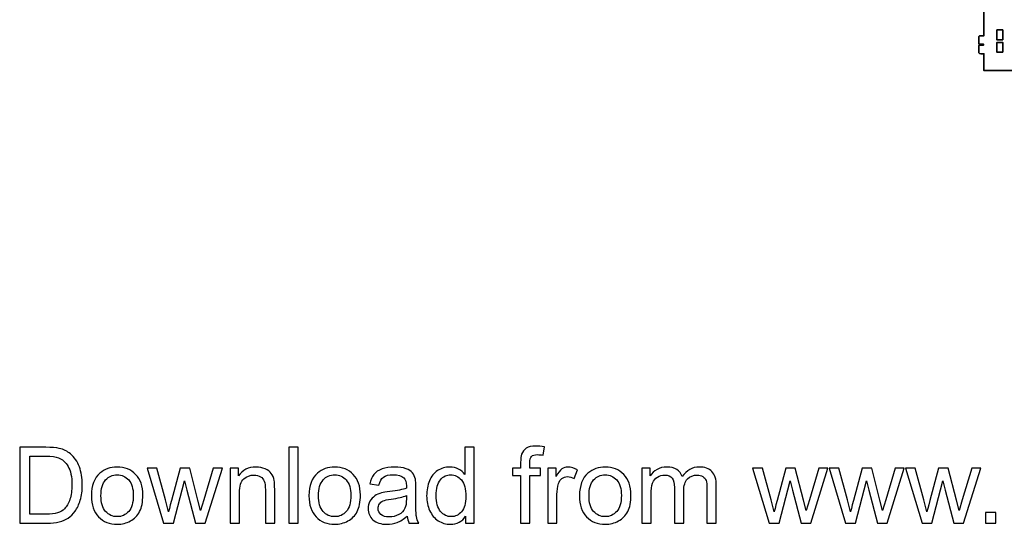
# Model space of a CAD drawing. Header units: inches. Extents: x -34.1 to 34.9, y -29.1 to 30.6.
# Tile 1 of 42: x -34.1 to -11.4, y -29.1 to -17.5. Entities that reach past the tile are written whole.
import ezdxf

# ---------------------------------------------------------------- set-up
doc = ezdxf.new("R2010")
doc.units = ezdxf.units.IN
doc.header["$MEASUREMENT"] = 0
doc.layers.add('Layer 1', color=7, linetype='Continuous')

msp = doc.modelspace()

# ---------------------------------------------------------------- linework, layer by layer
at = {"layer": 'Layer 1', "color": 242, "lineweight": 35}
for points, knots in [([(-9.467, -16.911), (-9.451, -16.911), (-9.438, -16.905), (-9.438, -16.897), (-9.438, -16.897), (-9.438, -16.735), (-9.438, -16.735), (-9.438, -16.724), (-9.458, -16.714), (-9.484, -16.714), (-9.484, -16.714), (-9.549, -16.714), (-9.549, -16.714), (-9.549, -16.714), (-9.556, -16.714), (-9.556, -16.714), (-9.556, -16.714), (-9.556, -16.325), (-9.556, -16.325), (-9.556, -16.325), (-11.918, -16.325), (-11.918, -16.325), (-11.918, -16.325), (-11.918, -16.714), (-11.918, -16.714), (-11.918, -16.714), (-11.925, -16.714), (-11.925, -16.714), (-11.925, -16.714), (-11.989, -16.714), (-11.989, -16.714), (-12.015, -16.714), (-12.036, -16.724), (-12.036, -16.735), (-12.036, -16.735), (-12.036, -16.897), (-12.036, -16.897), (-12.036, -16.905), (-12.023, -16.911), (-12.006, -16.911), (-12.006, -16.911), (-11.925, -16.911), (-11.925, -16.911), (-11.925, -16.911), (-11.925, -16.93), (-11.925, -16.93), (-11.925, -16.93), (-12.006, -16.93), (-12.006, -16.93), (-12.023, -16.93), (-12.036, -16.936), (-12.036, -16.943), (-12.036, -16.943), (-12.036, -17.108), (-12.036, -17.108), (-12.036, -17.119), (-12.015, -17.128), (-11.989, -17.128), (-11.989, -17.128), (-11.925, -17.128), (-11.925, -17.128), (-11.925, -17.128), (-11.918, -17.128), (-11.918, -17.128), (-11.918, -17.128), (-11.918, -17.854), (-11.918, -17.854), (-11.918, -17.854), (-11.925, -17.854), (-11.925, -17.854), (-11.925, -17.854), (-11.989, -17.854), (-11.989, -17.854), (-12.015, -17.854), (-12.036, -17.863), (-12.036, -17.875), (-12.036, -17.875), (-12.036, -18.037), (-12.036, -18.037), (-12.036, -18.044), (-12.023, -18.05), (-12.006, -18.05), (-12.006, -18.05), (-11.925, -18.05), (-11.925, -18.05), (-11.925, -18.05), (-11.925, -18.07), (-11.925, -18.07), (-11.925, -18.07), (-12.006, -18.07), (-12.006, -18.07), (-12.023, -18.07), (-12.036, -18.076), (-12.036, -18.083), (-12.036, -18.083), (-12.036, -18.247), (-12.036, -18.247), (-12.036, -18.259), (-12.015, -18.268), (-11.989, -18.268), (-11.989, -18.268), (-11.925, -18.268), (-11.925, -18.268), (-11.925, -18.268), (-11.918, -18.268), (-11.918, -18.268), (-11.918, -18.268), (-11.918, -18.657), (-11.918, -18.657), (-11.918, -18.657), (-9.556, -18.657), (-9.556, -18.657), (-9.556, -18.657), (-9.556, -18.268), (-9.556, -18.268), (-9.556, -18.268), (-9.549, -18.268), (-9.549, -18.268), (-9.549, -18.268), (-9.484, -18.268), (-9.484, -18.268), (-9.458, -18.268), (-9.438, -18.259), (-9.438, -18.247), (-9.438, -18.247), (-9.438, -18.083), (-9.438, -18.083), (-9.438, -18.076), (-9.451, -18.07), (-9.467, -18.07), (-9.467, -18.07), (-9.549, -18.07), (-9.549, -18.07), (-9.549, -18.07), (-9.549, -18.05), (-9.549, -18.05), (-9.549, -18.05), (-9.467, -18.05), (-9.467, -18.05), (-9.451, -18.05), (-9.438, -18.044), (-9.438, -18.037), (-9.438, -18.037), (-9.438, -17.875), (-9.438, -17.875), (-9.438, -17.863), (-9.458, -17.854), (-9.484, -17.854), (-9.484, -17.854), (-9.549, -17.854), (-9.549, -17.854), (-9.549, -17.854), (-9.556, -17.854), (-9.556, -17.854), (-9.556, -17.854), (-9.556, -17.128), (-9.556, -17.128), (-9.556, -17.128), (-9.549, -17.128), (-9.549, -17.128), (-9.549, -17.128), (-9.484, -17.128), (-9.484, -17.128), (-9.458, -17.128), (-9.438, -17.119), (-9.438, -17.108), (-9.438, -17.108), (-9.438, -16.943), (-9.438, -16.943), (-9.438, -16.936), (-9.451, -16.93), (-9.467, -16.93), (-9.467, -16.93), (-9.549, -16.93), (-9.549, -16.93), (-9.549, -16.93), (-9.549, -16.911), (-9.549, -16.911), (-9.549, -16.911), (-9.467, -16.911), (-9.467, -16.911)], [0, 0, 0, 0, 0.016667, 0.016667, 0.016667, 0.033333, 0.033333, 0.033333, 0.05, 0.05, 0.05, 0.066667, 0.066667, 0.066667, 0.083333, 0.083333, 0.083333, 0.1, 0.1, 0.1, 0.116667, 0.116667, 0.116667, 0.133333, 0.133333, 0.133333, 0.15, 0.15, 0.15, 0.166667, 0.166667, 0.166667, 0.183333, 0.183333, 0.183333, 0.2, 0.2, 0.2, 0.216667, 0.216667, 0.216667, 0.233333, 0.233333, 0.233333, 0.25, 0.25, 0.25, 0.266667, 0.266667, 0.266667, 0.283333, 0.283333, 0.283333, 0.3, 0.3, 0.3, 0.316667, 0.316667, 0.316667, 0.333333, 0.333333, 0.333333, 0.35, 0.35, 0.35, 0.366667, 0.366667, 0.366667, 0.383333, 0.383333, 0.383333, 0.4, 0.4, 0.4, 0.416667, 0.416667, 0.416667, 0.433333, 0.433333, 0.433333, 0.45, 0.45, 0.45, 0.466667, 0.466667, 0.466667, 0.483333, 0.483333, 0.483333, 0.5, 0.5, 0.5, 0.516667, 0.516667, 0.516667, 0.533333, 0.533333, 0.533333, 0.55, 0.55, 0.55, 0.566667, 0.566667, 0.566667, 0.583333, 0.583333, 0.583333, 0.6, 0.6, 0.6, 0.616667, 0.616667, 0.616667, 0.633333, 0.633333, 0.633333, 0.65, 0.65, 0.65, 0.666667, 0.666667, 0.666667, 0.683333, 0.683333, 0.683333, 0.7, 0.7, 0.7, 0.716667, 0.716667, 0.716667, 0.733333, 0.733333, 0.733333, 0.75, 0.75, 0.75, 0.766667, 0.766667, 0.766667, 0.783333, 0.783333, 0.783333, 0.8, 0.8, 0.8, 0.816667, 0.816667, 0.816667, 0.833333, 0.833333, 0.833333, 0.85, 0.85, 0.85, 0.866667, 0.866667, 0.866667, 0.883333, 0.883333, 0.883333, 0.9, 0.9, 0.9, 0.916667, 0.916667, 0.916667, 0.933333, 0.933333, 0.933333, 0.95, 0.95, 0.95, 0.966667, 0.966667, 0.966667, 0.983333, 0.983333, 0.983333, 1, 1, 1, 1]), ([(-11.484, -17.952), (-11.484, -17.952), (-11.618, -17.952), (-11.618, -17.952), (-11.618, -17.952), (-11.618, -17.722), (-11.618, -17.722), (-11.618, -17.722), (-11.484, -17.722), (-11.484, -17.722), (-11.484, -17.722), (-11.484, -17.952), (-11.484, -17.952)], [0, 0, 0, 0, 0.25, 0.25, 0.25, 0.5, 0.5, 0.5, 0.75, 0.75, 0.75, 1, 1, 1, 1]), ([(-11.484, -18.236), (-11.484, -18.236), (-11.618, -18.236), (-11.618, -18.236), (-11.618, -18.236), (-11.618, -18.007), (-11.618, -18.007), (-11.618, -18.007), (-11.484, -18.007), (-11.484, -18.007), (-11.484, -18.007), (-11.484, -18.236), (-11.484, -18.236)], [0, 0, 0, 0, 0.25, 0.25, 0.25, 0.5, 0.5, 0.5, 0.75, 0.75, 0.75, 1, 1, 1, 1])]:
    msp.add_open_spline(points, degree=3, knots=knots, dxfattribs=at)
at = {"layer": 'Layer 1', "color": 250}
for points, knots in [([(-34.075, -29.045), (-34.075, -29.045), (-34.075, -27.305), (-34.075, -27.305), (-34.075, -27.305), (-33.475, -27.305), (-33.475, -27.305), (-33.34, -27.305), (-33.236, -27.313), (-33.165, -27.33), (-33.065, -27.353), (-32.98, -27.394), (-32.91, -27.454), (-32.818, -27.532), (-32.749, -27.631), (-32.704, -27.752), (-32.658, -27.872), (-32.636, -28.011), (-32.636, -28.166), (-32.636, -28.298), (-32.651, -28.415), (-32.682, -28.517), (-32.713, -28.619), (-32.752, -28.704), (-32.8, -28.771), (-32.849, -28.838), (-32.902, -28.89), (-32.959, -28.928), (-33.016, -28.967), (-33.086, -28.996), (-33.167, -29.016), (-33.248, -29.036), (-33.341, -29.045), (-33.447, -29.045), (-33.447, -29.045), (-34.075, -29.045), (-34.075, -29.045)], [0, 0, 0, 0, 0.083333, 0.083333, 0.083333, 0.166667, 0.166667, 0.166667, 0.25, 0.25, 0.25, 0.333333, 0.333333, 0.333333, 0.416667, 0.416667, 0.416667, 0.5, 0.5, 0.5, 0.583333, 0.583333, 0.583333, 0.666667, 0.666667, 0.666667, 0.75, 0.75, 0.75, 0.833333, 0.833333, 0.833333, 0.916667, 0.916667, 0.916667, 1, 1, 1, 1]), ([(-27.891, -29.045), (-27.891, -29.045), (-27.891, -27.305), (-27.891, -27.305), (-27.891, -27.305), (-27.678, -27.305), (-27.678, -27.305), (-27.678, -27.305), (-27.678, -29.045), (-27.678, -29.045), (-27.678, -29.045), (-27.891, -29.045), (-27.891, -29.045)], [0, 0, 0, 0, 0.25, 0.25, 0.25, 0.5, 0.5, 0.5, 0.75, 0.75, 0.75, 1, 1, 1, 1]), ([(-23.828, -29.045), (-23.828, -29.045), (-23.828, -28.885), (-23.828, -28.885), (-23.908, -29.01), (-24.026, -29.072), (-24.181, -29.072), (-24.281, -29.072), (-24.374, -29.045), (-24.458, -28.989), (-24.542, -28.934), (-24.607, -28.857), (-24.654, -28.758), (-24.7, -28.658), (-24.723, -28.545), (-24.723, -28.416), (-24.723, -28.29), (-24.702, -28.176), (-24.66, -28.074), (-24.618, -27.972), (-24.555, -27.893), (-24.471, -27.839), (-24.388, -27.784), (-24.294, -27.757), (-24.191, -27.757), (-24.114, -27.757), (-24.047, -27.773), (-23.988, -27.805), (-23.928, -27.837), (-23.88, -27.879), (-23.843, -27.931), (-23.843, -27.931), (-23.843, -27.305), (-23.843, -27.305), (-23.843, -27.305), (-23.629, -27.305), (-23.629, -27.305), (-23.629, -27.305), (-23.629, -29.045), (-23.629, -29.045), (-23.629, -29.045), (-23.828, -29.045), (-23.828, -29.045)], [0, 0, 0, 0, 0.071429, 0.071429, 0.071429, 0.142857, 0.142857, 0.142857, 0.214286, 0.214286, 0.214286, 0.285714, 0.285714, 0.285714, 0.357143, 0.357143, 0.357143, 0.428571, 0.428571, 0.428571, 0.5, 0.5, 0.5, 0.571429, 0.571429, 0.571429, 0.642857, 0.642857, 0.642857, 0.714286, 0.714286, 0.714286, 0.785714, 0.785714, 0.785714, 0.857143, 0.857143, 0.857143, 0.928571, 0.928571, 0.928571, 1, 1, 1, 1]), ([(-22.564, -29.045), (-22.564, -29.045), (-22.564, -27.949), (-22.564, -27.949), (-22.564, -27.949), (-22.754, -27.949), (-22.754, -27.949), (-22.754, -27.949), (-22.754, -27.784), (-22.754, -27.784), (-22.754, -27.784), (-22.564, -27.784), (-22.564, -27.784), (-22.564, -27.784), (-22.564, -27.65), (-22.564, -27.65), (-22.564, -27.565), (-22.557, -27.503), (-22.542, -27.462), (-22.521, -27.407), (-22.486, -27.362), (-22.434, -27.327), (-22.382, -27.293), (-22.31, -27.276), (-22.217, -27.276), (-22.156, -27.276), (-22.09, -27.283), (-22.017, -27.297), (-22.017, -27.297), (-22.049, -27.484), (-22.049, -27.484), (-22.094, -27.477), (-22.135, -27.473), (-22.175, -27.473), (-22.24, -27.473), (-22.286, -27.486), (-22.313, -27.514), (-22.339, -27.541), (-22.353, -27.593), (-22.353, -27.668), (-22.353, -27.668), (-22.353, -27.784), (-22.353, -27.784), (-22.353, -27.784), (-22.107, -27.784), (-22.107, -27.784), (-22.107, -27.784), (-22.107, -27.949), (-22.107, -27.949), (-22.107, -27.949), (-22.35, -27.949), (-22.35, -27.949), (-22.35, -27.949), (-22.35, -29.045), (-22.35, -29.045), (-22.35, -29.045), (-22.564, -29.045), (-22.564, -29.045)], [0, 0, 0, 0, 0.052632, 0.052632, 0.052632, 0.105263, 0.105263, 0.105263, 0.157895, 0.157895, 0.157895, 0.210526, 0.210526, 0.210526, 0.263158, 0.263158, 0.263158, 0.315789, 0.315789, 0.315789, 0.368421, 0.368421, 0.368421, 0.421053, 0.421053, 0.421053, 0.473684, 0.473684, 0.473684, 0.526316, 0.526316, 0.526316, 0.578947, 0.578947, 0.578947, 0.631579, 0.631579, 0.631579, 0.684211, 0.684211, 0.684211, 0.736842, 0.736842, 0.736842, 0.789474, 0.789474, 0.789474, 0.842105, 0.842105, 0.842105, 0.894737, 0.894737, 0.894737, 0.947368, 0.947368, 0.947368, 1, 1, 1, 1]), ([(-33.844, -28.841), (-33.844, -28.841), (-33.473, -28.841), (-33.473, -28.841), (-33.358, -28.841), (-33.268, -28.831), (-33.203, -28.809), (-33.138, -28.788), (-33.086, -28.758), (-33.047, -28.719), (-32.992, -28.664), (-32.95, -28.59), (-32.92, -28.498), (-32.889, -28.406), (-32.874, -28.294), (-32.874, -28.162), (-32.874, -27.98), (-32.904, -27.84), (-32.963, -27.742), (-33.023, -27.644), (-33.095, -27.578), (-33.181, -27.545), (-33.242, -27.521), (-33.342, -27.509), (-33.479, -27.509), (-33.479, -27.509), (-33.844, -27.509), (-33.844, -27.509), (-33.844, -27.509), (-33.844, -28.841), (-33.844, -28.841)], [0, 0, 0, 0, 0.1, 0.1, 0.1, 0.2, 0.2, 0.2, 0.3, 0.3, 0.3, 0.4, 0.4, 0.4, 0.5, 0.5, 0.5, 0.6, 0.6, 0.6, 0.7, 0.7, 0.7, 0.8, 0.8, 0.8, 0.9, 0.9, 0.9, 1, 1, 1, 1]), ([(-32.426, -28.415), (-32.426, -28.182), (-32.361, -28.009), (-32.231, -27.897), (-32.123, -27.804), (-31.991, -27.757), (-31.835, -27.757), (-31.662, -27.757), (-31.52, -27.814), (-31.41, -27.927), (-31.3, -28.04), (-31.245, -28.197), (-31.245, -28.397), (-31.245, -28.559), (-31.269, -28.686), (-31.318, -28.779), (-31.366, -28.872), (-31.437, -28.944), (-31.53, -28.995), (-31.623, -29.047), (-31.725, -29.072), (-31.835, -29.072), (-32.011, -29.072), (-32.154, -29.016), (-32.263, -28.903), (-32.372, -28.79), (-32.426, -28.627), (-32.426, -28.415)], [0, 0, 0, 0, 0.111111, 0.111111, 0.111111, 0.222222, 0.222222, 0.222222, 0.333333, 0.333333, 0.333333, 0.444444, 0.444444, 0.444444, 0.555556, 0.555556, 0.555556, 0.666667, 0.666667, 0.666667, 0.777778, 0.777778, 0.777778, 0.888889, 0.888889, 0.888889, 1, 1, 1, 1]), ([(-30.767, -29.045), (-30.767, -29.045), (-31.148, -27.784), (-31.148, -27.784), (-31.148, -27.784), (-30.925, -27.784), (-30.925, -27.784), (-30.925, -27.784), (-30.723, -28.512), (-30.723, -28.512), (-30.723, -28.512), (-30.652, -28.783), (-30.652, -28.783), (-30.649, -28.769), (-30.627, -28.683), (-30.587, -28.523), (-30.587, -28.523), (-30.387, -27.784), (-30.387, -27.784), (-30.387, -27.784), (-30.168, -27.784), (-30.168, -27.784), (-30.168, -27.784), (-29.978, -28.516), (-29.978, -28.516), (-29.978, -28.516), (-29.916, -28.756), (-29.916, -28.756), (-29.916, -28.756), (-29.843, -28.513), (-29.843, -28.513), (-29.843, -28.513), (-29.625, -27.784), (-29.625, -27.784), (-29.625, -27.784), (-29.418, -27.784), (-29.418, -27.784), (-29.418, -27.784), (-29.813, -29.045), (-29.813, -29.045), (-29.813, -29.045), (-30.035, -29.045), (-30.035, -29.045), (-30.035, -29.045), (-30.235, -28.291), (-30.235, -28.291), (-30.235, -28.291), (-30.285, -28.075), (-30.285, -28.075), (-30.285, -28.075), (-30.541, -29.045), (-30.541, -29.045), (-30.541, -29.045), (-30.767, -29.045), (-30.767, -29.045)], [0, 0, 0, 0, 0.055556, 0.055556, 0.055556, 0.111111, 0.111111, 0.111111, 0.166667, 0.166667, 0.166667, 0.222222, 0.222222, 0.222222, 0.277778, 0.277778, 0.277778, 0.333333, 0.333333, 0.333333, 0.388889, 0.388889, 0.388889, 0.444444, 0.444444, 0.444444, 0.5, 0.5, 0.5, 0.555556, 0.555556, 0.555556, 0.611111, 0.611111, 0.611111, 0.666667, 0.666667, 0.666667, 0.722222, 0.722222, 0.722222, 0.777778, 0.777778, 0.777778, 0.833333, 0.833333, 0.833333, 0.888889, 0.888889, 0.888889, 0.944444, 0.944444, 0.944444, 1, 1, 1, 1]), ([(-29.239, -29.045), (-29.239, -29.045), (-29.239, -27.784), (-29.239, -27.784), (-29.239, -27.784), (-29.046, -27.784), (-29.046, -27.784), (-29.046, -27.784), (-29.046, -27.963), (-29.046, -27.963), (-28.954, -27.825), (-28.82, -27.757), (-28.646, -27.757), (-28.57, -27.757), (-28.5, -27.771), (-28.436, -27.798), (-28.373, -27.825), (-28.325, -27.861), (-28.293, -27.905), (-28.262, -27.949), (-28.239, -28.002), (-28.227, -28.063), (-28.219, -28.103), (-28.215, -28.172), (-28.215, -28.271), (-28.215, -28.271), (-28.215, -29.045), (-28.215, -29.045), (-28.215, -29.045), (-28.429, -29.045), (-28.429, -29.045), (-28.429, -29.045), (-28.429, -28.279), (-28.429, -28.279), (-28.429, -28.192), (-28.437, -28.126), (-28.454, -28.084), (-28.47, -28.041), (-28.5, -28.006), (-28.542, -27.98), (-28.584, -27.955), (-28.634, -27.942), (-28.691, -27.942), (-28.782, -27.942), (-28.86, -27.971), (-28.926, -28.028), (-28.992, -28.086), (-29.025, -28.196), (-29.025, -28.357), (-29.025, -28.357), (-29.025, -29.045), (-29.025, -29.045), (-29.025, -29.045), (-29.239, -29.045), (-29.239, -29.045)], [0, 0, 0, 0, 0.055556, 0.055556, 0.055556, 0.111111, 0.111111, 0.111111, 0.166667, 0.166667, 0.166667, 0.222222, 0.222222, 0.222222, 0.277778, 0.277778, 0.277778, 0.333333, 0.333333, 0.333333, 0.388889, 0.388889, 0.388889, 0.444444, 0.444444, 0.444444, 0.5, 0.5, 0.5, 0.555556, 0.555556, 0.555556, 0.611111, 0.611111, 0.611111, 0.666667, 0.666667, 0.666667, 0.722222, 0.722222, 0.722222, 0.777778, 0.777778, 0.777778, 0.833333, 0.833333, 0.833333, 0.888889, 0.888889, 0.888889, 0.944444, 0.944444, 0.944444, 1, 1, 1, 1]), ([(-27.427, -28.415), (-27.427, -28.182), (-27.362, -28.009), (-27.232, -27.897), (-27.124, -27.804), (-26.991, -27.757), (-26.835, -27.757), (-26.662, -27.757), (-26.52, -27.814), (-26.41, -27.927), (-26.3, -28.04), (-26.245, -28.197), (-26.245, -28.397), (-26.245, -28.559), (-26.27, -28.686), (-26.318, -28.779), (-26.367, -28.872), (-26.438, -28.944), (-26.531, -28.995), (-26.624, -29.047), (-26.725, -29.072), (-26.835, -29.072), (-27.012, -29.072), (-27.155, -29.016), (-27.263, -28.903), (-27.372, -28.79), (-27.427, -28.627), (-27.427, -28.415)], [0, 0, 0, 0, 0.111111, 0.111111, 0.111111, 0.222222, 0.222222, 0.222222, 0.333333, 0.333333, 0.333333, 0.444444, 0.444444, 0.444444, 0.555556, 0.555556, 0.555556, 0.666667, 0.666667, 0.666667, 0.777778, 0.777778, 0.777778, 0.888889, 0.888889, 0.888889, 1, 1, 1, 1]), ([(-25.171, -28.887), (-25.25, -28.955), (-25.327, -29.002), (-25.4, -29.03), (-25.473, -29.058), (-25.552, -29.072), (-25.636, -29.072), (-25.775, -29.072), (-25.881, -29.038), (-25.956, -28.971), (-26.03, -28.904), (-26.068, -28.817), (-26.068, -28.712), (-26.068, -28.651), (-26.053, -28.594), (-26.025, -28.543), (-25.997, -28.492), (-25.96, -28.452), (-25.915, -28.421), (-25.869, -28.39), (-25.818, -28.367), (-25.761, -28.351), (-25.719, -28.34), (-25.655, -28.329), (-25.57, -28.319), (-25.398, -28.299), (-25.27, -28.274), (-25.189, -28.246), (-25.188, -28.216), (-25.188, -28.198), (-25.188, -28.19), (-25.188, -28.103), (-25.208, -28.042), (-25.248, -28.007), (-25.303, -27.958), (-25.384, -27.934), (-25.492, -27.934), (-25.593, -27.934), (-25.668, -27.952), (-25.715, -27.988), (-25.764, -28.023), (-25.799, -28.085), (-25.822, -28.175), (-25.822, -28.175), (-26.031, -28.146), (-26.031, -28.146), (-26.012, -28.056), (-25.981, -27.984), (-25.937, -27.929), (-25.893, -27.874), (-25.83, -27.832), (-25.747, -27.802), (-25.665, -27.772), (-25.569, -27.757), (-25.461, -27.757), (-25.353, -27.757), (-25.265, -27.77), (-25.197, -27.795), (-25.13, -27.821), (-25.08, -27.852), (-25.049, -27.891), (-25.017, -27.929), (-24.995, -27.978), (-24.982, -28.037), (-24.975, -28.073), (-24.971, -28.139), (-24.971, -28.233), (-24.971, -28.233), (-24.971, -28.517), (-24.971, -28.517), (-24.971, -28.715), (-24.967, -28.84), (-24.958, -28.893), (-24.949, -28.946), (-24.932, -28.997), (-24.906, -29.045), (-24.906, -29.045), (-25.129, -29.045), (-25.129, -29.045), (-25.151, -29), (-25.164, -28.948), (-25.171, -28.887)], [0, 0, 0, 0, 0.037037, 0.037037, 0.037037, 0.074074, 0.074074, 0.074074, 0.111111, 0.111111, 0.111111, 0.148148, 0.148148, 0.148148, 0.185185, 0.185185, 0.185185, 0.222222, 0.222222, 0.222222, 0.259259, 0.259259, 0.259259, 0.296296, 0.296296, 0.296296, 0.333333, 0.333333, 0.333333, 0.37037, 0.37037, 0.37037, 0.407407, 0.407407, 0.407407, 0.444444, 0.444444, 0.444444, 0.481481, 0.481481, 0.481481, 0.518519, 0.518519, 0.518519, 0.555556, 0.555556, 0.555556, 0.592593, 0.592593, 0.592593, 0.62963, 0.62963, 0.62963, 0.666667, 0.666667, 0.666667, 0.703704, 0.703704, 0.703704, 0.740741, 0.740741, 0.740741, 0.777778, 0.777778, 0.777778, 0.814815, 0.814815, 0.814815, 0.851852, 0.851852, 0.851852, 0.888889, 0.888889, 0.888889, 0.925926, 0.925926, 0.925926, 0.962963, 0.962963, 0.962963, 1, 1, 1, 1]), ([(-21.942, -29.045), (-21.942, -29.045), (-21.942, -27.784), (-21.942, -27.784), (-21.942, -27.784), (-21.75, -27.784), (-21.75, -27.784), (-21.75, -27.784), (-21.75, -27.977), (-21.75, -27.977), (-21.701, -27.887), (-21.656, -27.828), (-21.614, -27.8), (-21.573, -27.771), (-21.527, -27.757), (-21.477, -27.757), (-21.405, -27.757), (-21.331, -27.78), (-21.257, -27.825), (-21.257, -27.825), (-21.333, -28.022), (-21.333, -28.022), (-21.385, -27.993), (-21.437, -27.978), (-21.489, -27.978), (-21.535, -27.978), (-21.577, -27.992), (-21.614, -28.02), (-21.651, -28.048), (-21.677, -28.087), (-21.693, -28.137), (-21.717, -28.213), (-21.729, -28.296), (-21.729, -28.386), (-21.729, -28.386), (-21.729, -29.045), (-21.729, -29.045), (-21.729, -29.045), (-21.942, -29.045), (-21.942, -29.045)], [0, 0, 0, 0, 0.076923, 0.076923, 0.076923, 0.153846, 0.153846, 0.153846, 0.230769, 0.230769, 0.230769, 0.307692, 0.307692, 0.307692, 0.384615, 0.384615, 0.384615, 0.461538, 0.461538, 0.461538, 0.538462, 0.538462, 0.538462, 0.615385, 0.615385, 0.615385, 0.692308, 0.692308, 0.692308, 0.769231, 0.769231, 0.769231, 0.846154, 0.846154, 0.846154, 0.923077, 0.923077, 0.923077, 1, 1, 1, 1]), ([(-21.211, -28.415), (-21.211, -28.182), (-21.146, -28.009), (-21.016, -27.897), (-20.908, -27.804), (-20.775, -27.757), (-20.619, -27.757), (-20.446, -27.757), (-20.304, -27.814), (-20.194, -27.927), (-20.084, -28.04), (-20.029, -28.197), (-20.029, -28.397), (-20.029, -28.559), (-20.054, -28.686), (-20.102, -28.779), (-20.151, -28.872), (-20.222, -28.944), (-20.315, -28.995), (-20.408, -29.047), (-20.509, -29.072), (-20.619, -29.072), (-20.796, -29.072), (-20.939, -29.016), (-21.047, -28.903), (-21.156, -28.79), (-21.211, -28.627), (-21.211, -28.415)], [0, 0, 0, 0, 0.111111, 0.111111, 0.111111, 0.222222, 0.222222, 0.222222, 0.333333, 0.333333, 0.333333, 0.444444, 0.444444, 0.444444, 0.555556, 0.555556, 0.555556, 0.666667, 0.666667, 0.666667, 0.777778, 0.777778, 0.777778, 0.888889, 0.888889, 0.888889, 1, 1, 1, 1]), ([(-19.779, -29.045), (-19.779, -29.045), (-19.779, -27.784), (-19.779, -27.784), (-19.779, -27.784), (-19.587, -27.784), (-19.587, -27.784), (-19.587, -27.784), (-19.587, -27.962), (-19.587, -27.962), (-19.547, -27.9), (-19.495, -27.851), (-19.429, -27.813), (-19.363, -27.776), (-19.289, -27.757), (-19.205, -27.757), (-19.112, -27.757), (-19.035, -27.776), (-18.976, -27.815), (-18.916, -27.854), (-18.874, -27.908), (-18.85, -27.977), (-18.749, -27.83), (-18.619, -27.757), (-18.459, -27.757), (-18.333, -27.757), (-18.236, -27.791), (-18.169, -27.861), (-18.101, -27.93), (-18.067, -28.037), (-18.067, -28.18), (-18.067, -28.18), (-18.067, -29.045), (-18.067, -29.045), (-18.067, -29.045), (-18.281, -29.045), (-18.281, -29.045), (-18.281, -29.045), (-18.281, -28.251), (-18.281, -28.251), (-18.281, -28.166), (-18.289, -28.105), (-18.302, -28.067), (-18.316, -28.029), (-18.341, -27.999), (-18.378, -27.976), (-18.415, -27.953), (-18.457, -27.942), (-18.506, -27.942), (-18.596, -27.942), (-18.669, -27.971), (-18.728, -28.03), (-18.787, -28.089), (-18.816, -28.184), (-18.816, -28.313), (-18.816, -28.313), (-18.816, -29.045), (-18.816, -29.045), (-18.816, -29.045), (-19.03, -29.045), (-19.03, -29.045), (-19.03, -29.045), (-19.03, -28.227), (-19.03, -28.227), (-19.03, -28.132), (-19.047, -28.06), (-19.082, -28.013), (-19.117, -27.966), (-19.174, -27.942), (-19.253, -27.942), (-19.313, -27.942), (-19.369, -27.958), (-19.42, -27.989), (-19.471, -28.021), (-19.508, -28.067), (-19.531, -28.128), (-19.553, -28.189), (-19.565, -28.277), (-19.565, -28.391), (-19.565, -28.391), (-19.565, -29.045), (-19.565, -29.045), (-19.565, -29.045), (-19.779, -29.045), (-19.779, -29.045)], [0, 0, 0, 0, 0.035714, 0.035714, 0.035714, 0.071429, 0.071429, 0.071429, 0.107143, 0.107143, 0.107143, 0.142857, 0.142857, 0.142857, 0.178571, 0.178571, 0.178571, 0.214286, 0.214286, 0.214286, 0.25, 0.25, 0.25, 0.285714, 0.285714, 0.285714, 0.321429, 0.321429, 0.321429, 0.357143, 0.357143, 0.357143, 0.392857, 0.392857, 0.392857, 0.428571, 0.428571, 0.428571, 0.464286, 0.464286, 0.464286, 0.5, 0.5, 0.5, 0.535714, 0.535714, 0.535714, 0.571429, 0.571429, 0.571429, 0.607143, 0.607143, 0.607143, 0.642857, 0.642857, 0.642857, 0.678571, 0.678571, 0.678571, 0.714286, 0.714286, 0.714286, 0.75, 0.75, 0.75, 0.785714, 0.785714, 0.785714, 0.821429, 0.821429, 0.821429, 0.857143, 0.857143, 0.857143, 0.892857, 0.892857, 0.892857, 0.928571, 0.928571, 0.928571, 0.964286, 0.964286, 0.964286, 1, 1, 1, 1]), ([(-16.851, -29.045), (-16.851, -29.045), (-17.233, -27.784), (-17.233, -27.784), (-17.233, -27.784), (-17.009, -27.784), (-17.009, -27.784), (-17.009, -27.784), (-16.808, -28.512), (-16.808, -28.512), (-16.808, -28.512), (-16.736, -28.783), (-16.736, -28.783), (-16.734, -28.769), (-16.712, -28.683), (-16.671, -28.523), (-16.671, -28.523), (-16.471, -27.784), (-16.471, -27.784), (-16.471, -27.784), (-16.252, -27.784), (-16.252, -27.784), (-16.252, -27.784), (-16.062, -28.516), (-16.062, -28.516), (-16.062, -28.516), (-16, -28.756), (-16, -28.756), (-16, -28.756), (-15.928, -28.513), (-15.928, -28.513), (-15.928, -28.513), (-15.71, -27.784), (-15.71, -27.784), (-15.71, -27.784), (-15.502, -27.784), (-15.502, -27.784), (-15.502, -27.784), (-15.898, -29.045), (-15.898, -29.045), (-15.898, -29.045), (-16.119, -29.045), (-16.119, -29.045), (-16.119, -29.045), (-16.319, -28.291), (-16.319, -28.291), (-16.319, -28.291), (-16.37, -28.075), (-16.37, -28.075), (-16.37, -28.075), (-16.625, -29.045), (-16.625, -29.045), (-16.625, -29.045), (-16.851, -29.045), (-16.851, -29.045)], [0, 0, 0, 0, 0.055556, 0.055556, 0.055556, 0.111111, 0.111111, 0.111111, 0.166667, 0.166667, 0.166667, 0.222222, 0.222222, 0.222222, 0.277778, 0.277778, 0.277778, 0.333333, 0.333333, 0.333333, 0.388889, 0.388889, 0.388889, 0.444444, 0.444444, 0.444444, 0.5, 0.5, 0.5, 0.555556, 0.555556, 0.555556, 0.611111, 0.611111, 0.611111, 0.666667, 0.666667, 0.666667, 0.722222, 0.722222, 0.722222, 0.777778, 0.777778, 0.777778, 0.833333, 0.833333, 0.833333, 0.888889, 0.888889, 0.888889, 0.944444, 0.944444, 0.944444, 1, 1, 1, 1]), ([(-15.096, -29.045), (-15.096, -29.045), (-15.477, -27.784), (-15.477, -27.784), (-15.477, -27.784), (-15.254, -27.784), (-15.254, -27.784), (-15.254, -27.784), (-15.052, -28.512), (-15.052, -28.512), (-15.052, -28.512), (-14.981, -28.783), (-14.981, -28.783), (-14.978, -28.769), (-14.956, -28.683), (-14.916, -28.523), (-14.916, -28.523), (-14.716, -27.784), (-14.716, -27.784), (-14.716, -27.784), (-14.497, -27.784), (-14.497, -27.784), (-14.497, -27.784), (-14.307, -28.516), (-14.307, -28.516), (-14.307, -28.516), (-14.245, -28.756), (-14.245, -28.756), (-14.245, -28.756), (-14.172, -28.513), (-14.172, -28.513), (-14.172, -28.513), (-13.954, -27.784), (-13.954, -27.784), (-13.954, -27.784), (-13.747, -27.784), (-13.747, -27.784), (-13.747, -27.784), (-14.142, -29.045), (-14.142, -29.045), (-14.142, -29.045), (-14.364, -29.045), (-14.364, -29.045), (-14.364, -29.045), (-14.564, -28.291), (-14.564, -28.291), (-14.564, -28.291), (-14.614, -28.075), (-14.614, -28.075), (-14.614, -28.075), (-14.87, -29.045), (-14.87, -29.045), (-14.87, -29.045), (-15.096, -29.045), (-15.096, -29.045)], [0, 0, 0, 0, 0.055556, 0.055556, 0.055556, 0.111111, 0.111111, 0.111111, 0.166667, 0.166667, 0.166667, 0.222222, 0.222222, 0.222222, 0.277778, 0.277778, 0.277778, 0.333333, 0.333333, 0.333333, 0.388889, 0.388889, 0.388889, 0.444444, 0.444444, 0.444444, 0.5, 0.5, 0.5, 0.555556, 0.555556, 0.555556, 0.611111, 0.611111, 0.611111, 0.666667, 0.666667, 0.666667, 0.722222, 0.722222, 0.722222, 0.777778, 0.777778, 0.777778, 0.833333, 0.833333, 0.833333, 0.888889, 0.888889, 0.888889, 0.944444, 0.944444, 0.944444, 1, 1, 1, 1]), ([(-13.34, -29.045), (-13.34, -29.045), (-13.722, -27.784), (-13.722, -27.784), (-13.722, -27.784), (-13.498, -27.784), (-13.498, -27.784), (-13.498, -27.784), (-13.297, -28.512), (-13.297, -28.512), (-13.297, -28.512), (-13.226, -28.783), (-13.226, -28.783), (-13.223, -28.769), (-13.201, -28.683), (-13.16, -28.523), (-13.16, -28.523), (-12.961, -27.784), (-12.961, -27.784), (-12.961, -27.784), (-12.741, -27.784), (-12.741, -27.784), (-12.741, -27.784), (-12.551, -28.516), (-12.551, -28.516), (-12.551, -28.516), (-12.489, -28.756), (-12.489, -28.756), (-12.489, -28.756), (-12.417, -28.513), (-12.417, -28.513), (-12.417, -28.513), (-12.199, -27.784), (-12.199, -27.784), (-12.199, -27.784), (-11.991, -27.784), (-11.991, -27.784), (-11.991, -27.784), (-12.387, -29.045), (-12.387, -29.045), (-12.387, -29.045), (-12.608, -29.045), (-12.608, -29.045), (-12.608, -29.045), (-12.808, -28.291), (-12.808, -28.291), (-12.808, -28.291), (-12.859, -28.075), (-12.859, -28.075), (-12.859, -28.075), (-13.114, -29.045), (-13.114, -29.045), (-13.114, -29.045), (-13.34, -29.045), (-13.34, -29.045)], [0, 0, 0, 0, 0.055556, 0.055556, 0.055556, 0.111111, 0.111111, 0.111111, 0.166667, 0.166667, 0.166667, 0.222222, 0.222222, 0.222222, 0.277778, 0.277778, 0.277778, 0.333333, 0.333333, 0.333333, 0.388889, 0.388889, 0.388889, 0.444444, 0.444444, 0.444444, 0.5, 0.5, 0.5, 0.555556, 0.555556, 0.555556, 0.611111, 0.611111, 0.611111, 0.666667, 0.666667, 0.666667, 0.722222, 0.722222, 0.722222, 0.777778, 0.777778, 0.777778, 0.833333, 0.833333, 0.833333, 0.888889, 0.888889, 0.888889, 0.944444, 0.944444, 0.944444, 1, 1, 1, 1]), ([(-32.207, -28.415), (-32.207, -28.576), (-32.172, -28.697), (-32.102, -28.777), (-32.031, -28.857), (-31.942, -28.897), (-31.835, -28.897), (-31.728, -28.897), (-31.64, -28.857), (-31.569, -28.776), (-31.499, -28.696), (-31.464, -28.573), (-31.464, -28.408), (-31.464, -28.252), (-31.499, -28.135), (-31.57, -28.055), (-31.641, -27.975), (-31.729, -27.934), (-31.835, -27.934), (-31.942, -27.934), (-32.031, -27.974), (-32.102, -28.054), (-32.172, -28.134), (-32.207, -28.254), (-32.207, -28.415)], [0, 0, 0, 0, 0.125, 0.125, 0.125, 0.25, 0.25, 0.25, 0.375, 0.375, 0.375, 0.5, 0.5, 0.5, 0.625, 0.625, 0.625, 0.75, 0.75, 0.75, 0.875, 0.875, 0.875, 1, 1, 1, 1]), ([(-27.208, -28.415), (-27.208, -28.576), (-27.173, -28.697), (-27.102, -28.777), (-27.031, -28.857), (-26.943, -28.897), (-26.835, -28.897), (-26.729, -28.897), (-26.641, -28.857), (-26.57, -28.776), (-26.499, -28.696), (-26.464, -28.573), (-26.464, -28.408), (-26.464, -28.252), (-26.5, -28.135), (-26.571, -28.055), (-26.642, -27.975), (-26.73, -27.934), (-26.835, -27.934), (-26.943, -27.934), (-27.031, -27.974), (-27.102, -28.054), (-27.173, -28.134), (-27.208, -28.254), (-27.208, -28.415)], [0, 0, 0, 0, 0.125, 0.125, 0.125, 0.25, 0.25, 0.25, 0.375, 0.375, 0.375, 0.5, 0.5, 0.5, 0.625, 0.625, 0.625, 0.75, 0.75, 0.75, 0.875, 0.875, 0.875, 1, 1, 1, 1]), ([(-24.504, -28.416), (-24.504, -28.577), (-24.47, -28.698), (-24.402, -28.778), (-24.334, -28.857), (-24.253, -28.897), (-24.16, -28.897), (-24.067, -28.897), (-23.987, -28.859), (-23.922, -28.783), (-23.856, -28.707), (-23.823, -28.59), (-23.823, -28.434), (-23.823, -28.262), (-23.857, -28.136), (-23.924, -28.055), (-23.99, -27.975), (-24.072, -27.934), (-24.17, -27.934), (-24.265, -27.934), (-24.344, -27.973), (-24.408, -28.05), (-24.472, -28.128), (-24.504, -28.25), (-24.504, -28.416)], [0, 0, 0, 0, 0.125, 0.125, 0.125, 0.25, 0.25, 0.25, 0.375, 0.375, 0.375, 0.5, 0.5, 0.5, 0.625, 0.625, 0.625, 0.75, 0.75, 0.75, 0.875, 0.875, 0.875, 1, 1, 1, 1]), ([(-20.992, -28.415), (-20.992, -28.576), (-20.957, -28.697), (-20.886, -28.777), (-20.815, -28.857), (-20.727, -28.897), (-20.619, -28.897), (-20.513, -28.897), (-20.425, -28.857), (-20.354, -28.776), (-20.283, -28.696), (-20.248, -28.573), (-20.248, -28.408), (-20.248, -28.252), (-20.284, -28.135), (-20.355, -28.055), (-20.426, -27.975), (-20.514, -27.934), (-20.619, -27.934), (-20.727, -27.934), (-20.815, -27.974), (-20.886, -28.054), (-20.957, -28.134), (-20.992, -28.254), (-20.992, -28.415)], [0, 0, 0, 0, 0.125, 0.125, 0.125, 0.25, 0.25, 0.25, 0.375, 0.375, 0.375, 0.5, 0.5, 0.5, 0.625, 0.625, 0.625, 0.75, 0.75, 0.75, 0.875, 0.875, 0.875, 1, 1, 1, 1]), ([(-25.188, -28.413), (-25.265, -28.445), (-25.382, -28.472), (-25.538, -28.494), (-25.626, -28.506), (-25.688, -28.52), (-25.725, -28.536), (-25.761, -28.552), (-25.789, -28.575), (-25.809, -28.605), (-25.829, -28.635), (-25.839, -28.669), (-25.839, -28.706), (-25.839, -28.763), (-25.818, -28.81), (-25.774, -28.848), (-25.731, -28.885), (-25.668, -28.904), (-25.585, -28.904), (-25.502, -28.904), (-25.429, -28.887), (-25.365, -28.85), (-25.301, -28.815), (-25.253, -28.766), (-25.223, -28.704), (-25.2, -28.656), (-25.189, -28.585), (-25.189, -28.491), (-25.189, -28.491), (-25.188, -28.413), (-25.188, -28.413)], [0, 0, 0, 0, 0.1, 0.1, 0.1, 0.2, 0.2, 0.2, 0.3, 0.3, 0.3, 0.4, 0.4, 0.4, 0.5, 0.5, 0.5, 0.6, 0.6, 0.6, 0.7, 0.7, 0.7, 0.8, 0.8, 0.8, 0.9, 0.9, 0.9, 1, 1, 1, 1]), ([(-11.885, -29.045), (-11.885, -29.045), (-11.885, -28.802), (-11.885, -28.802), (-11.885, -28.802), (-11.642, -28.802), (-11.642, -28.802), (-11.642, -28.802), (-11.642, -29.045), (-11.642, -29.045), (-11.642, -29.045), (-11.885, -29.045), (-11.885, -29.045)], [0, 0, 0, 0, 0.25, 0.25, 0.25, 0.5, 0.5, 0.5, 0.75, 0.75, 0.75, 1, 1, 1, 1])]:
    msp.add_open_spline(points, degree=3, knots=knots, dxfattribs=at)

doc.saveas('drawing.dxf')
